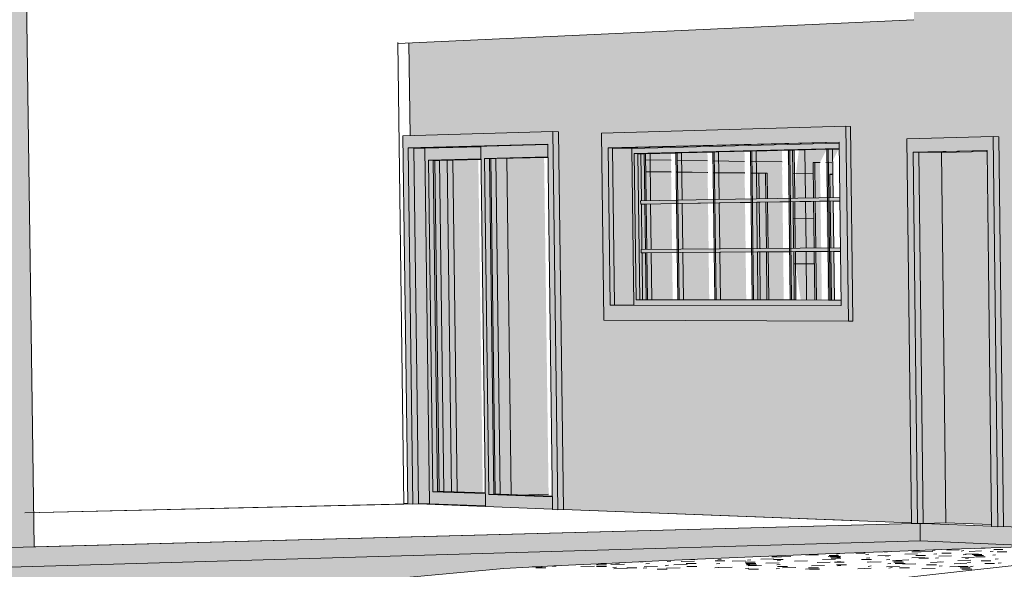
# Model space of a CAD drawing. Header units: metres. Extents: x -29 to 486, y -1 to 6.
# Tile 37 of 165: x 169.36511 to 169.37021, y 0.70211 to 0.70496. Entities that reach past the tile are written whole.
import ezdxf

# ---------------------------------------------------------------- set-up
doc = ezdxf.new("R2010")
doc.units = ezdxf.units.M
for name, color, linetype, lineweight in [('A-AREA', 32, 'Continuous', 18), ('A-DOOR', 31, 'Continuous', 18), ('A-DOOR-FRAM', 31, 'Continuous', 18), ('A-DOOR-GLAZ', 31, 'Continuous', 9), ('A-FLOR', 192, 'Continuous', 18), ('A-FLOR-PATT', 8, 'Continuous', 50), ('A-GLAZ', 151, 'Continuous', 18), ('A-WALL', 113, 'Continuous', 18), ('A-WALL-PATT', 111, 'Continuous', 35)]:
    doc.layers.add(name, color=color, linetype=linetype, lineweight=lineweight)

# ---------------------------------------------------------------- blocks, each defined once
blk = doc.blocks.new('FP_55-Vista 3D 4')
at = {"layer": 'A-WALL-PATT', "lineweight": 9}
for p, q in [((12.5043427, 0.7040379), (12.5043396, 0.7042885)), ((12.5042771, 0.7041634), (12.5043835, 0.7041619)), ((12.5043459, 0.7037778), (12.5043429, 0.7040202)), ((12.50428, 0.7039301), (12.5043864, 0.7039292)), ((12.5043492, 0.7035093), (12.5043461, 0.7037608)), ((12.5042829, 0.7036969), (12.5043893, 0.7036965))]:
    blk.add_line(p, q, dxfattribs=at)
blk = doc.blocks.new('FP_75-Vista 3D 4')
at = {"layer": 'A-FLOR-PATT', "lineweight": 9}
for p, q in [((12.504411, 0.70219), (12.504345, 0.7021881)), ((12.5045039, 0.7021937), (12.5045203, 0.7021956)), ((12.5046035, 0.7021984), (12.5046525, 0.7021984)), ((12.5046552, 0.7021913), (12.5046714, 0.7021932)), ((12.5047528, 0.7022027), (12.5047688, 0.7022045)), ((12.5049232, 0.7021948), (12.5048581, 0.7021929)), ((12.5048932, 0.7022049), (12.5049419, 0.7022049)), ((12.504903, 0.7022113), (12.5049344, 0.7022113)), ((12.5050028, 0.702207), (12.5049385, 0.7022051)), ((12.5049985, 0.7022115), (12.505014, 0.7022133)), ((12.5050074, 0.7021922), (12.5050231, 0.7021941)), ((12.505049, 0.7021984), (12.5050981, 0.7021984)), ((12.5051388, 0.7022157), (12.505075, 0.7022139)), ((12.5051487, 0.7022091), (12.5051641, 0.702211)), ((12.5051598, 0.7021898), (12.5051753, 0.7021917)), ((12.5052369, 0.7021939), (12.5051722, 0.702192)), ((12.5052551, 0.7022093), (12.5051912, 0.7022075)), ((12.5052065, 0.7021918), (12.5052557, 0.7021918)), ((12.505273, 0.7022244), (12.5052177, 0.7022228)), ((12.5052995, 0.7022068), (12.5053146, 0.7022086)), ((12.5053127, 0.7021873), (12.5053281, 0.7021892)), ((12.5053178, 0.7022177), (12.5053661, 0.7022177)), ((12.5053366, 0.7022049), (12.5053853, 0.7022049)), ((12.5032837, 0.7021439), (12.5033131, 0.7021439)), ((12.5034058, 0.7021405), (12.5033359, 0.7021385)), ((12.5033615, 0.7021446), (12.5033802, 0.7021466)), ((12.5035028, 0.7021537), (12.503485, 0.7021532)), ((12.5035162, 0.702142), (12.5035347, 0.702144)), ((12.5036274, 0.7021542), (12.5036455, 0.7021562)), ((12.503731, 0.7021396), (12.5036616, 0.7021375)), ((12.5037679, 0.7021562), (12.5036993, 0.7021542)), ((12.5037258, 0.7021439), (12.5037768, 0.7021439)), ((12.5037472, 0.7021648), (12.5037708, 0.7021648)), ((12.5038753, 0.7021579), (12.5039258, 0.7021579)), ((12.5038821, 0.7021429), (12.5039, 0.702145)), ((12.5038896, 0.7021637), (12.5039072, 0.7021656)), ((12.504032, 0.7021588), (12.503964, 0.7021568)), ((12.5040316, 0.702151), (12.5040823, 0.702151)), ((12.5040349, 0.7021439), (12.5040859, 0.7021439)), ((12.5040379, 0.7021403), (12.5040557, 0.7021424)), ((12.5040432, 0.7021611), (12.5040606, 0.7021631)), ((12.5041795, 0.7021682), (12.5041121, 0.7021662)), ((12.5042062, 0.7021483), (12.5041378, 0.7021463)), ((12.5041694, 0.7021785), (12.5042192, 0.7021785)), ((12.5041773, 0.7021648), (12.5042275, 0.7021648)), ((12.5041944, 0.7021377), (12.5042119, 0.7021398)), ((12.5041973, 0.7021586), (12.5042146, 0.7021606)), ((12.5042001, 0.7021789), (12.5042171, 0.7021808)), ((12.5042675, 0.7021808), (12.5042008, 0.7021789)), ((12.5043535, 0.7021579), (12.5042858, 0.7021559)), ((12.504471, 0.7021509), (12.5044031, 0.7021489)), ((12.5044988, 0.7021673), (12.5044318, 0.7021653)), ((12.504526, 0.7021833), (12.5044599, 0.7021814)), ((12.5044655, 0.7021852), (12.504515, 0.7021852)), ((12.5044709, 0.7021785), (12.5045206, 0.7021785)), ((12.5044763, 0.7021717), (12.5045263, 0.7021717)), ((12.5044929, 0.702151), (12.5045436, 0.702151)), ((12.5045055, 0.7021739), (12.5045222, 0.7021758)), ((12.5045073, 0.7021535), (12.5045242, 0.7021555)), ((12.504634, 0.7021648), (12.5046843, 0.7021648)), ((12.5046591, 0.7021714), (12.5046756, 0.7021734)), ((12.5046631, 0.7021509), (12.5046798, 0.7021529)), ((12.5047348, 0.7021534), (12.5046675, 0.7021514)), ((12.5047837, 0.7021857), (12.504718, 0.7021838)), ((12.5047581, 0.7021831), (12.5047743, 0.702185)), ((12.5047636, 0.702163), (12.50478, 0.7021649)), ((12.5047693, 0.7021422), (12.5047859, 0.7021443)), ((12.5047933, 0.7021579), (12.5048438, 0.7021579)), ((12.5048004, 0.702151), (12.5048512, 0.702151)), ((12.5048076, 0.7021439), (12.5048586, 0.7021439)), ((12.504878, 0.7021629), (12.5048114, 0.7021609)), ((12.504915, 0.7021429), (12.5048474, 0.7021408)), ((12.5049599, 0.7021757), (12.504894, 0.7021737)), ((12.5049155, 0.7021852), (12.504965, 0.7021852)), ((12.5049307, 0.7021717), (12.5049807, 0.7021717)), ((12.505058, 0.7021525), (12.5049911, 0.7021505)), ((12.5050165, 0.7021723), (12.5050324, 0.7021743)), ((12.5050259, 0.7021519), (12.505042, 0.7021539)), ((12.5050993, 0.7021848), (12.505034, 0.7021829)), ((12.5051795, 0.7021455), (12.5051124, 0.7021434)), ((12.5051991, 0.702162), (12.5051328, 0.70216)), ((12.5052182, 0.7021781), (12.5051528, 0.7021762)), ((12.5051711, 0.7021698), (12.5051869, 0.7021718)), ((12.5051828, 0.7021493), (12.5051988, 0.7021513)), ((12.5052155, 0.7021852), (12.505265, 0.7021852)), ((12.5052245, 0.7021785), (12.5052743, 0.7021785)), ((12.5052523, 0.7021579), (12.5053028, 0.7021579)), ((12.5052713, 0.7021439), (12.5053223, 0.7021439)), ((12.5053264, 0.7021673), (12.5053419, 0.7021693)), ((12.5053404, 0.7021467), (12.5053562, 0.7021487)), ((12.502979, 0.7021281), (12.502927, 0.7021266)), ((12.5029464, 0.7021223), (12.5029982, 0.7021223)), ((12.5030335, 0.7021286), (12.5030528, 0.7021307)), ((12.5032499, 0.7021307), (12.5031793, 0.7021287)), ((12.5032609, 0.7021296), (12.5033125, 0.7021296)), ((12.5032615, 0.7021368), (12.5033128, 0.7021368)), ((12.5033458, 0.7021233), (12.5033648, 0.7021254)), ((12.5034216, 0.7021198), (12.5033506, 0.7021177)), ((12.5034172, 0.7021223), (12.503469, 0.7021223)), ((12.5035029, 0.7021206), (12.5035217, 0.7021227)), ((12.5035774, 0.7021298), (12.5035072, 0.7021277)), ((12.5035752, 0.702115), (12.5036272, 0.702115)), ((12.5036158, 0.7021332), (12.5036343, 0.7021352)), ((12.5036933, 0.7021225), (12.5036229, 0.7021204)), ((12.5037293, 0.7021296), (12.5037808, 0.7021296)), ((12.5038743, 0.7021216), (12.5038925, 0.7021237)), ((12.503964, 0.7021252), (12.5038941, 0.7021231)), ((12.5040326, 0.7021189), (12.5040506, 0.702121)), ((12.5040382, 0.7021368), (12.5040895, 0.7021368)), ((12.5041154, 0.702135), (12.5040463, 0.702133)), ((12.5040484, 0.702115), (12.5041005, 0.702115)), ((12.5041914, 0.7021162), (12.5042092, 0.7021183)), ((12.5041977, 0.7021296), (12.5042492, 0.7021296)), ((12.5042932, 0.7021242), (12.5042238, 0.7021221)), ((12.5044132, 0.7021169), (12.5043436, 0.7021148)), ((12.5043589, 0.7021223), (12.5044107, 0.7021223)), ((12.5043639, 0.702115), (12.504416, 0.702115)), ((12.5044425, 0.7021341), (12.5043737, 0.702132)), ((12.5045042, 0.7021368), (12.5045555, 0.7021368)), ((12.5045091, 0.7021325), (12.5045262, 0.7021345)), ((12.5046836, 0.7021196), (12.5046146, 0.7021175)), ((12.5046673, 0.7021298), (12.5046842, 0.7021319)), ((12.5048307, 0.7021295), (12.5047623, 0.7021274)), ((12.5047751, 0.7021209), (12.504792, 0.702123)), ((12.5048297, 0.7021223), (12.5048815, 0.7021223)), ((12.5050147, 0.7021186), (12.504946, 0.7021165)), ((12.5049702, 0.7021368), (12.5050215, 0.7021368)), ((12.5050355, 0.7021308), (12.5050519, 0.7021329)), ((12.5051595, 0.7021285), (12.5050915, 0.7021265)), ((12.5051345, 0.7021296), (12.505186, 0.7021296)), ((12.5051435, 0.7021223), (12.5051953, 0.7021223)), ((12.5051527, 0.702115), (12.5052047, 0.702115)), ((12.5051949, 0.7021281), (12.5052111, 0.7021302))]:
    blk.add_line(p, q, dxfattribs=at)

msp = doc.modelspace()

# ---------------------------------------------------------------- hatches: boundary and pattern name
at = {"layer": 'A-DOOR'}
for points in [[(169.3675184, 0.7024431), (169.3675176, 0.7025064), (169.367246, 0.7025162), (169.3672235, 0.7042324), (169.367495, 0.7042401), (169.3674942, 0.7043024), (169.367205, 0.7042947), (169.3672292, 0.7024542), (169.3674937, 0.702444)], [(169.3678649, 0.7024261), (169.3678641, 0.7024904), (169.3675366, 0.7025023), (169.3675139, 0.7042417), (169.3678415, 0.70425), (169.3678406, 0.7043142), (169.3674951, 0.7043049), (169.3675193, 0.7024395), (169.3678582, 0.7024264)], [(169.367246, 0.7025162), (169.367271, 0.7025175), (169.3672486, 0.704232), (169.3672235, 0.7042315), (169.367246, 0.7025175)], [(169.3675366, 0.7025023), (169.3675618, 0.7025036), (169.3675392, 0.7042414), (169.367514, 0.7042409), (169.3675365, 0.7025036)], [(169.3701373, 0.7023462), (169.3701142, 0.7042775), (169.3698804, 0.704272), (169.3699016, 0.7025033), (169.3699034, 0.7025033), (169.3699034, 0.7023552), (169.3701327, 0.7023464)], [(169.3675176, 0.7025064), (169.3675172, 0.7025079), (169.367271, 0.7025168), (169.3672485, 0.7025162), (169.3675127, 0.7025066)], [(169.3678641, 0.7024904), (169.3678637, 0.702492), (169.3675618, 0.7025029), (169.3675392, 0.7025022), (169.3678593, 0.7024906)]]:
    msp.add_hatch(color=256, dxfattribs=at).paths.add_polyline_path(points, flags=0)
at = {"layer": 'A-DOOR-FRAM'}
for points in [[(169.3678932, 0.7024232), (169.3678681, 0.7043808), (169.3670913, 0.7043583), (169.3671164, 0.7024532), (169.3671428, 0.7024532), (169.3671185, 0.7042961), (169.3678411, 0.704315), (169.3678654, 0.7024243), (169.3678702, 0.7024241)], [(169.3678932, 0.7024232), (169.3679223, 0.7024239), (169.3678972, 0.7043803), (169.3678681, 0.7043808), (169.3678932, 0.702425)], [(169.3701723, 0.7023352), (169.3701483, 0.7043549), (169.3697003, 0.7043433), (169.3697244, 0.7023525), (169.3697563, 0.7023524), (169.3697331, 0.7042744), (169.3701163, 0.7042836), (169.3701395, 0.7023365), (169.3701698, 0.7023353)], [(169.3701723, 0.7023352), (169.3702022, 0.702336), (169.3701782, 0.7043544), (169.3701483, 0.7043549), (169.3701723, 0.7023372)], [(169.3671428, 0.7024522), (169.3671716, 0.7024539), (169.3671474, 0.7042957), (169.3671185, 0.7042956), (169.3671428, 0.7024535)], [(169.3697563, 0.7023513), (169.369786, 0.7023532), (169.3697629, 0.7042739), (169.3697331, 0.7042739), (169.3697563, 0.7023521)]]:
    msp.add_hatch(color=256, dxfattribs=at).paths.add_polyline_path(points, flags=0)
at = {"layer": 'A-DOOR-GLAZ', "transparency": 33554471}
h = msp.add_hatch(color=256, dxfattribs=at)
h.paths.add_polyline_path([(169.3675172, 0.7025079), (169.3675167, 0.7025098), (169.3673716, 0.7025157), (169.3673504, 0.7042332), (169.3674944, 0.7042374), (169.3674938, 0.704238), (169.3672486, 0.7042315), (169.367271, 0.7025168), (169.3675123, 0.7025081)], flags=0)
h.paths.add_polyline_path([(169.3673439, 0.702516), (169.3673034, 0.7025175), (169.3672809, 0.7042315), (169.3673206, 0.7042315), (169.367343, 0.7025162)], flags=0)
for points in [[(169.367343, 0.702516), (169.3673205, 0.7042325), (169.3672807, 0.7042315), (169.3673031, 0.7025175), (169.3673374, 0.7025162)], [(169.367505, 0.7025096), (169.3674816, 0.7042371), (169.3673408, 0.7042327), (169.367364, 0.7025148), (169.3675002, 0.7025097)], [(169.3678637, 0.702492), (169.3678632, 0.7024939), (169.3676524, 0.7025023), (169.3676307, 0.7042423), (169.3678406, 0.7042474), (169.3678402, 0.7042487), (169.3675392, 0.7042409), (169.3675618, 0.7025029), (169.3678517, 0.7024924)], [(169.3676918, 0.7024992), (169.3678456, 0.7025033), (169.3678223, 0.704248), (169.3676162, 0.7042419), (169.3676395, 0.7025012)], [(169.3678479, 0.7024936), (169.3678456, 0.7025027), (169.3676918, 0.7024992), (169.367836, 0.702494)]]:
    msp.add_hatch(color=256, dxfattribs=at).paths.add_polyline_path(points, flags=0)
at = {"layer": 'A-FLOR'}
for points in [[(169.3587498, 0.7013053), (169.3675929, 0.7021186), (169.3681171, 0.7021443), (169.3687443, 0.7021722), (169.3694376, 0.7022002), (169.370044, 0.7022226), (169.3703987, 0.7022352), (169.3697692, 0.7022613), (169.3626725, 0.7020571), (169.360566, 0.7021897), (169.3604581, 0.7021987), (169.3603689, 0.7022081), (169.3602981, 0.7022177), (169.3602454, 0.7022277), (169.3602106, 0.7022384), (169.3601951, 0.7022475), (169.3601682, 0.7023394), (169.3601683, 0.7023491), (169.3601851, 0.702359), (169.3602183, 0.702369), (169.3602673, 0.7023791), (169.3603316, 0.7023893), (169.3604108, 0.7023996), (169.3605044, 0.70241), (169.3606118, 0.7024205), (169.3608661, 0.7024415), (169.3612433, 0.702468), (169.3616265, 0.702492), (169.3619249, 0.7025103), (169.3618722, 0.7026984), (169.3583867, 0.7025577), (169.3586488, 0.7016538)], [(169.3649643, 0.702123), (169.3697692, 0.7022614), (169.3697692, 0.7023516), (169.3655674, 0.7022404), (169.3649629, 0.7022242), (169.3649643, 0.7021231)]]:
    msp.add_hatch(color=256, dxfattribs=at).paths.add_polyline_path(points, flags=0)
h = msp.add_hatch(color=256, dxfattribs=at)
h.paths.add_polyline_path([(169.3715013, 0.7021894), (169.3715002, 0.7022698), (169.3714831, 0.7022693), (169.3714848, 0.7021901), (169.3715001, 0.7021895)], flags=0)
h.paths.add_polyline_path([(169.3704018, 0.7022351), (169.3710448, 0.7022561), (169.3711089, 0.7022586), (169.3704195, 0.702286), (169.3704179, 0.7023277), (169.3702022, 0.702336), (169.3701694, 0.7023353), (169.3701391, 0.7023364), (169.3701391, 0.7023384), (169.3697692, 0.7023516), (169.3697703, 0.7022613), (169.3703987, 0.7022352)], flags=0)
at = {"layer": 'A-GLAZ'}
h = msp.add_hatch(color=256, dxfattribs=at)
h.paths.add_polyline_path([(169.3693981, 0.7033992), (169.3693858, 0.7044084), (169.3681195, 0.7043723), (169.3681318, 0.7034051), (169.369244, 0.7033999)], flags=0)
h.paths.add_polyline_path([(169.3693607, 0.7034797), (169.3681644, 0.7034821), (169.368154, 0.704296), (169.3693503, 0.7043257), (169.3693607, 0.7034798)], flags=0)
for points in [[(169.3693981, 0.7033992), (169.3694219, 0.7033992), (169.3694095, 0.7044079), (169.3693858, 0.7044084), (169.3693975, 0.703451)], [(169.3681644, 0.7034821), (169.3681878, 0.7034825), (169.3681774, 0.7042956), (169.3681541, 0.7042956), (169.3681644, 0.7034822)], [(169.3681878, 0.7034822), (169.3682875, 0.7034823), (169.3682773, 0.704294), (169.3681774, 0.7042956), (169.3681878, 0.7034823)], [(169.3693588, 0.7034801), (169.3693585, 0.7035087), (169.3682992, 0.7035098), (169.3682896, 0.7042667), (169.3693489, 0.7042929), (169.3693484, 0.7043214), (169.3682773, 0.704294), (169.3682776, 0.7042664), (169.3682875, 0.7034823), (169.3693586, 0.7034801)], [(169.3682992, 0.7035098), (169.3683177, 0.7035098), (169.3683081, 0.7042664), (169.3682897, 0.7042659), (169.3682982, 0.7035956)], [(169.3693585, 0.7035087), (169.3693582, 0.7035087), (169.3693505, 0.7035087)], [(169.3693607, 0.7034797), (169.3693603, 0.7034798), (169.3693524, 0.7034797)], [(169.3693603, 0.7034798), (169.3693586, 0.7034801), (169.3693603, 0.7034798)]]:
    msp.add_hatch(color=256, dxfattribs=at).paths.add_polyline_path(points, flags=0)
at = {"layer": 'A-GLAZ', "transparency": 33554471}
h = msp.add_hatch(color=256, dxfattribs=at)
h.paths.add_polyline_path([(169.3693582, 0.7035087), (169.3693577, 0.7035088), (169.3692244, 0.7035102), (169.3692214, 0.7037608), (169.369115, 0.70376), (169.3691515, 0.703509), (169.3683804, 0.7035098), (169.3683773, 0.7037538), (169.3683257, 0.7037537), (169.3683255, 0.7037702), (169.3683771, 0.7037706), (169.3683742, 0.7040061), (169.3683225, 0.7040058), (169.3683225, 0.7040223), (169.3683739, 0.7040232), (169.3683709, 0.7042667), (169.369142, 0.7042856), (169.3691116, 0.7040368), (169.369218, 0.7040386), (169.3692157, 0.7042209), (169.3692519, 0.7042211), (169.3692866, 0.7042901), (169.3693167, 0.7042899), (169.3692819, 0.7042202), (169.3693129, 0.7042198), (169.3693482, 0.7042921), (169.3683081, 0.7042659), (169.3683177, 0.7035098), (169.3693502, 0.7035087)], flags=0)
h.paths.add_polyline_path([(169.3691148, 0.7037773), (169.3692212, 0.7037782), (169.3692182, 0.7040209), (169.3691118, 0.7040192), (169.3691148, 0.7037801)], flags=0)
h = msp.add_hatch(color=256, dxfattribs=at)
h.paths.add_polyline_path([(169.3693039, 0.7035088), (169.3693263, 0.7035097), (169.3693241, 0.7037606), (169.3693549, 0.7037611), (169.3693547, 0.7037782), (169.3693233, 0.7037779), (169.36932, 0.704021), (169.3693517, 0.7040221), (169.3693515, 0.7040392), (169.3693201, 0.7040386), (169.3693167, 0.7042899), (169.3692866, 0.7042901), (169.3692897, 0.7040381), (169.3691207, 0.7040354), (169.3691173, 0.704285), (169.3690873, 0.7042852), (169.3690902, 0.7040349), (169.3689238, 0.7040322), (169.3689204, 0.7042802), (169.3688906, 0.7042804), (169.3688937, 0.7040317), (169.3687295, 0.704029), (169.3687261, 0.7042754), (169.3686964, 0.7042753), (169.3686995, 0.7040285), (169.3685377, 0.7040258), (169.3685343, 0.7042707), (169.3685048, 0.7042702), (169.3685079, 0.7040254), (169.3683223, 0.7040223), (169.3683225, 0.7040058), (169.3683582, 0.7040058), (169.3685081, 0.7040081), (169.3685111, 0.7037716), (169.3683255, 0.7037702), (169.3683257, 0.7037537), (169.3683817, 0.7037538), (169.3685113, 0.7037536), (169.3685144, 0.7035096), (169.3685439, 0.7035098), (169.3685408, 0.7037549), (169.3687029, 0.7037561), (169.3687069, 0.7035094), (169.3687357, 0.7035098), (169.3687326, 0.7037563), (169.3688971, 0.7037575), (169.3689002, 0.7035092), (169.36893, 0.7035097), (169.3689269, 0.7037577), (169.3690938, 0.7037589), (169.3690969, 0.703509), (169.3691268, 0.7035097), (169.3691237, 0.7037592), (169.3692931, 0.7037604), (169.3692962, 0.7035088)], flags=0)
h.paths.add_polyline_path([(169.3685409, 0.7037718), (169.3685376, 0.7040086), (169.3686997, 0.7040112), (169.3687027, 0.7037731), (169.3685443, 0.7037719)], flags=0)
h.paths.add_polyline_path([(169.3687327, 0.7037733), (169.3687294, 0.7040117), (169.3688939, 0.7040142), (169.3688969, 0.7037746), (169.3687361, 0.7037734)], flags=0)
h.paths.add_polyline_path([(169.368927, 0.7037748), (169.3689237, 0.7040147), (169.3690906, 0.7040173), (169.3690934, 0.7037761), (169.3689304, 0.7037749)], flags=0)
h.paths.add_polyline_path([(169.3691239, 0.7037764), (169.3691205, 0.7040178), (169.3692899, 0.7040205), (169.3692929, 0.7037777), (169.3691267, 0.7037764)], flags=0)
h = msp.add_hatch(color=256, dxfattribs=at)
h.paths.add_polyline_path([(169.3691181, 0.7035094), (169.369115, 0.70376), (169.3690906, 0.7037598), (169.3690937, 0.7035094)], flags=0)
h.paths.add_polyline_path([(169.3689767, 0.7035095), (169.3689737, 0.7037589), (169.3689391, 0.7037587), (169.3689422, 0.7035095), (169.3689685, 0.7035095)], flags=0)
h.paths.add_polyline_path([(169.3689389, 0.7037759), (169.3689734, 0.7037761), (169.3689705, 0.7040169), (169.3689359, 0.7040163), (169.3689389, 0.7037801)], flags=0)
h.paths.add_polyline_path([(169.3690603, 0.7037768), (169.3690605, 0.7037768), (169.3690603, 0.7037801)], flags=0)
h.paths.add_polyline_path([(169.3690904, 0.7037771), (169.3691148, 0.7037773), (169.3691118, 0.7040192), (169.3690874, 0.7040188), (169.3690904, 0.7037801)], flags=0)
h.paths.add_polyline_path([(169.3689357, 0.7040338), (169.3689702, 0.7040344), (169.3689686, 0.7041654), (169.3689341, 0.7041646), (169.3689356, 0.7040426)], flags=0)
h.paths.add_polyline_path([(169.3690571, 0.7040359), (169.3690573, 0.7040359), (169.3690542, 0.7042855), (169.3688898, 0.7042813), (169.3688905, 0.7042262), (169.3690548, 0.7042237), (169.369057, 0.7040426)], flags=0)
h.paths.add_polyline_path([(169.3690872, 0.7040364), (169.3691116, 0.7040368), (169.3691085, 0.7042869), (169.3690841, 0.7042863), (169.3690871, 0.7040426)], flags=0)
h.paths.add_polyline_path([(169.368861, 0.7041656), (169.3688615, 0.7041668), (169.3688596, 0.7041657)], flags=0)
h.paths.add_polyline_path([(169.3686693, 0.7041683), (169.3686698, 0.7041695), (169.368668, 0.7041683)], flags=0)
h.paths.add_polyline_path([(169.3684801, 0.7041709), (169.3684806, 0.7041721), (169.3683494, 0.7041739), (169.3683489, 0.7041727), (169.3684789, 0.7041709)], flags=0)
h.paths.add_polyline_path([(169.3688607, 0.7042266), (169.3688601, 0.7042806), (169.368698, 0.7042764), (169.3686986, 0.704229), (169.3688601, 0.7042266)], flags=0)
h.paths.add_polyline_path([(169.368669, 0.7042295), (169.3686684, 0.7042757), (169.3685088, 0.7042716), (169.3685093, 0.7042319), (169.3686684, 0.7042295)], flags=0)
h.paths.add_polyline_path([(169.3684798, 0.7042323), (169.3684793, 0.7042709), (169.3683482, 0.7042668), (169.3683486, 0.7042343), (169.3684793, 0.7042324)], flags=0)
h = msp.add_hatch(color=256, dxfattribs=at)
h.paths.add_polyline_path([(169.3690637, 0.7035094), (169.3690606, 0.7037596), (169.3689737, 0.7037589), (169.3689772, 0.7035095), (169.3690618, 0.7035094)], flags=0)
h.paths.add_polyline_path([(169.3689422, 0.7035095), (169.3689391, 0.7037587), (169.3688959, 0.7037584), (169.3688989, 0.7035096)], flags=0)
h.paths.add_polyline_path([(169.3688692, 0.7035096), (169.3688661, 0.7037581), (169.3687041, 0.7037569), (169.3687072, 0.7035098), (169.368867, 0.7035096)], flags=0)
h.paths.add_polyline_path([(169.3686776, 0.7035098), (169.3686745, 0.7037567), (169.3685148, 0.7037555), (169.3685179, 0.7035099), (169.3686753, 0.7035098)], flags=0)
h.paths.add_polyline_path([(169.3684885, 0.70351), (169.3684854, 0.7037552), (169.3683542, 0.7037539), (169.3683578, 0.7035101), (169.3684861, 0.70351)], flags=0)
h.paths.add_polyline_path([(169.368354, 0.7037711), (169.3684852, 0.7037721), (169.3684822, 0.7040089), (169.368351, 0.7040059), (169.3683539, 0.70378)], flags=0)
h.paths.add_polyline_path([(169.3685146, 0.7037724), (169.3686743, 0.7037737), (169.3686713, 0.704012), (169.3685116, 0.7040094), (169.3685145, 0.70378)], flags=0)
h.paths.add_polyline_path([(169.3687039, 0.7037739), (169.3688659, 0.7037753), (169.3688629, 0.7040151), (169.3687009, 0.7040125), (169.3687038, 0.70378)], flags=0)
h.paths.add_polyline_path([(169.3688956, 0.7037755), (169.3689389, 0.7037759), (169.3689359, 0.7040163), (169.3688927, 0.7040156), (169.3688956, 0.7037801)], flags=0)
h.paths.add_polyline_path([(169.3689734, 0.7037761), (169.3690604, 0.7037768), (169.3690574, 0.7040183), (169.3689705, 0.7040169), (169.3689734, 0.7037801)], flags=0)
h.paths.add_polyline_path([(169.3683508, 0.7040239), (169.368482, 0.7040261), (169.3684801, 0.7041709), (169.3683489, 0.7041727), (169.3683508, 0.7040253)], flags=0)
h.paths.add_polyline_path([(169.3685114, 0.7040266), (169.3686711, 0.7040293), (169.3686693, 0.7041683), (169.3685096, 0.7041705), (169.3685112, 0.7040425)], flags=0)
h.paths.add_polyline_path([(169.3687007, 0.7040298), (169.3688627, 0.7040326), (169.368861, 0.7041656), (169.3686989, 0.7041679), (169.3687005, 0.7040426)], flags=0)
h.paths.add_polyline_path([(169.3688924, 0.7040331), (169.3689357, 0.7040338), (169.3689341, 0.7041646), (169.3688908, 0.7041652), (169.3688923, 0.7040426)], flags=0)
h.paths.add_polyline_path([(169.3689702, 0.7040344), (169.3690572, 0.7040359), (169.3690543, 0.7042237), (169.3688906, 0.7042261), (169.3688912, 0.7041664), (169.3689686, 0.7041643), (169.3689701, 0.7040426)], flags=0)
h.paths.add_polyline_path([(169.3688615, 0.7041668), (169.3688602, 0.7042266), (169.3686987, 0.704229), (169.3686994, 0.7041691), (169.3688601, 0.7041669)], flags=0)
h.paths.add_polyline_path([(169.3686698, 0.7041695), (169.3686685, 0.7042295), (169.3685094, 0.7042319), (169.36851, 0.7041717), (169.3686684, 0.7041695)], flags=0)
h.paths.add_polyline_path([(169.3684806, 0.7041721), (169.3684794, 0.7042324), (169.3683487, 0.7042343), (169.3683494, 0.7041739), (169.3684793, 0.7041721)], flags=0)
h = msp.add_hatch(color=256, dxfattribs=at)
h.paths.add_polyline_path([(169.3693212, 0.7035092), (169.3693181, 0.7037616), (169.3692877, 0.7037613), (169.3692908, 0.7035092), (169.3693133, 0.7035092)], flags=0)
h.paths.add_polyline_path([(169.3692607, 0.7035092), (169.3692576, 0.7037611), (169.3692214, 0.7037608), (169.3692245, 0.7035093), (169.3692587, 0.7035092)], flags=0)
h.paths.add_polyline_path([(169.3692212, 0.7037782), (169.3692574, 0.7037784), (169.3692544, 0.7040215), (169.3692182, 0.7040209), (169.3692211, 0.7037801)], flags=0)
h.paths.add_polyline_path([(169.3692875, 0.7037787), (169.3693178, 0.7037801), (169.3693149, 0.7040226), (169.3692845, 0.704022), (169.3692874, 0.7037801)], flags=0)
h.paths.add_polyline_path([(169.369218, 0.7040386), (169.3692542, 0.7040392), (169.3692511, 0.7042207), (169.3692157, 0.7042209), (169.3692179, 0.7040426)], flags=0)
h.paths.add_polyline_path([(169.3692843, 0.7040397), (169.3693147, 0.7040403), (169.3693132, 0.7041593), (169.3693026, 0.7041601), (169.3693029, 0.7041608), (169.3693138, 0.7041614), (169.3693131, 0.7042198), (169.369282, 0.7042202), (169.3692842, 0.7040426)], flags=0)
msp.add_hatch(color=256, dxfattribs=at).paths.add_polyline_path([(169.3693132, 0.7041593), (169.3693137, 0.7041606), (169.3693022, 0.7041598), (169.369302, 0.7041594), (169.3693111, 0.7041593)], flags=0)
at = {"layer": 'A-WALL', "lineweight": 9}
msp.add_hatch(color=256, dxfattribs=at).paths.add_polyline_path([(169.370419, 0.7023276), (169.3703766, 0.7059259), (169.3697267, 0.7058766), (169.3697452, 0.7043445), (169.3701723, 0.7043545), (169.3701782, 0.7043544), (169.3702022, 0.702336), (169.3704179, 0.7023277)], flags=0)
at = {"layer": 'A-WALL'}
for points in [[(169.3649629, 0.7022242), (169.3651808, 0.7022301), (169.3651406, 0.7051069), (169.3649222, 0.7051138), (169.364962, 0.7022857)], [(169.3697239, 0.7023544), (169.3696999, 0.7043433), (169.3697452, 0.7043445), (169.3697378, 0.7049603), (169.3697265, 0.7049598), (169.3695706, 0.7049526), (169.3696021, 0.7023591), (169.3696995, 0.7023554)], [(169.3671716, 0.7024529), (169.3672291, 0.7024553), (169.367205, 0.7042947), (169.3671474, 0.7042957), (169.3671716, 0.7024535)], [(169.3697861, 0.7023521), (169.3699036, 0.7023563), (169.3699034, 0.7023581), (169.3699034, 0.7025033), (169.3699016, 0.7025033), (169.3698804, 0.704272), (169.3697629, 0.7042739), (169.369786, 0.7023527)]]:
    msp.add_hatch(color=256, dxfattribs=at).paths.add_polyline_path(points, flags=0)
at = {"layer": 'A-WALL', "lineweight": 9}
h = msp.add_hatch(color=256, dxfattribs=at)
h.paths.add_polyline_path([(169.3696021, 0.7023591), (169.3695706, 0.7049526), (169.3671226, 0.7048398), (169.3671289, 0.7043594), (169.3678932, 0.7043803), (169.3678972, 0.7043803), (169.3679223, 0.7024239), (169.3694217, 0.7023661)], flags=0)
h.paths.add_polyline_path([(169.3693978, 0.7033992), (169.3681314, 0.7034051), (169.3681191, 0.7043723), (169.3694095, 0.7044079), (169.3694219, 0.7033992), (169.3694074, 0.7033992)], flags=0)

# ---------------------------------------------------------------- linework, layer by layer
at = {"layer": 'A-AREA', "lineweight": 9}
for p, q in [((169.3651323, 0.7024068), (169.3671252, 0.7024529)), ((169.3671716, 0.7024529), (169.3678649, 0.7024261)), ((169.3679223, 0.7024239), (169.3694165, 0.7023663)), ((169.3697395, 0.7023519), (169.3651808, 0.7022301))]:
    msp.add_line(p, q, dxfattribs=at)
at = {"layer": 'A-DOOR', "lineweight": 9}
for p, q in [((169.3674942, 0.7043024), (169.367205, 0.7042947)), ((169.367205, 0.7042947), (169.3672292, 0.7024542)), ((169.3678407, 0.7043142), (169.3674951, 0.7043049)), ((169.3674951, 0.7043049), (169.3675193, 0.7024395)), ((169.3672235, 0.7042324), (169.367495, 0.704239)), ((169.367246, 0.7025162), (169.3672235, 0.7042324)), ((169.3672486, 0.704232), (169.3672235, 0.7042324)), ((169.3672809, 0.7042315), (169.3672486, 0.704232)), ((169.3674942, 0.7042367), (169.3672809, 0.7042315)), ((169.3672809, 0.7042315), (169.3673034, 0.7025175)), ((169.3675139, 0.7042417), (169.3678415, 0.7042498)), ((169.3675366, 0.7025023), (169.3675139, 0.7042417)), ((169.3675139, 0.7042417), (169.3675392, 0.7042414)), ((169.3675392, 0.7042414), (169.3675718, 0.7042409)), ((169.3678406, 0.7042474), (169.3675718, 0.7042409)), ((169.3675718, 0.7042409), (169.3675944, 0.7025036)), ((169.3675947, 0.7025036), (169.3675721, 0.7042409)), ((169.3676298, 0.7042423), (169.3676524, 0.7025015)), ((169.3701143, 0.7042775), (169.3698804, 0.704272)), ((169.3698804, 0.704272), (169.3699034, 0.7023552)), ((169.3684801, 0.7041709), (169.3683489, 0.7041727)), ((169.3686693, 0.7041683), (169.3685096, 0.7041705)), ((169.368861, 0.7041656), (169.3686989, 0.7041679)), ((169.3689341, 0.7041646), (169.3688908, 0.7041652)), ((169.3689357, 0.7040338), (169.3689341, 0.7041646)), ((169.3693132, 0.7041593), (169.369302, 0.7041594)), ((169.3689389, 0.7037759), (169.3689359, 0.7040163)), ((169.3689422, 0.7035095), (169.3689391, 0.703759)), ((169.367271, 0.7025168), (169.367246, 0.7025162)), ((169.3675176, 0.7025064), (169.367246, 0.7025162)), ((169.3673034, 0.7025175), (169.367271, 0.7025168)), ((169.3673034, 0.7025175), (169.3675167, 0.7025098)), ((169.3675618, 0.7025029), (169.3675366, 0.7025023)), ((169.3678641, 0.7024904), (169.3675366, 0.7025023)), ((169.3675944, 0.7025036), (169.3675618, 0.7025029)), ((169.3675944, 0.7025036), (169.3678632, 0.7024939)), ((169.3672292, 0.7024542), (169.3675184, 0.7024431)), ((169.3675193, 0.7024395), (169.3678649, 0.7024261)), ((169.3699034, 0.7023552), (169.3701373, 0.7023462))]:
    msp.add_line(p, q, dxfattribs=at)
at = {"layer": 'A-DOOR-FRAM', "lineweight": 9}
for p, q in [((169.3678681, 0.7043808), (169.3670913, 0.7043583)), ((169.3678932, 0.7024232), (169.3678681, 0.7043808)), ((169.3678972, 0.7043803), (169.3678681, 0.7043808)), ((169.3670913, 0.7043583), (169.3671164, 0.7024532)), ((169.3678972, 0.7043803), (169.3679223, 0.7024239)), ((169.3701483, 0.7043549), (169.3697003, 0.7043433)), ((169.3697003, 0.7043433), (169.3697244, 0.7023525)), ((169.3701723, 0.7023352), (169.3701483, 0.7043549)), ((169.3701483, 0.7043549), (169.3701782, 0.7043544)), ((169.3702022, 0.702336), (169.3701782, 0.7043544)), ((169.3701782, 0.7043544), (169.3702022, 0.702336)), ((169.3671185, 0.7042961), (169.3678411, 0.7043155)), ((169.3671428, 0.7024522), (169.3671185, 0.7042961)), ((169.3671474, 0.7042957), (169.3671185, 0.7042961)), ((169.3678407, 0.7043142), (169.3671474, 0.7042957)), ((169.3671474, 0.7042957), (169.3671716, 0.7024529)), ((169.3678411, 0.7043155), (169.3678654, 0.7024243)), ((169.3697331, 0.7042744), (169.3701163, 0.7042836)), ((169.3701159, 0.7042823), (169.3697629, 0.7042739)), ((169.3701163, 0.7042836), (169.3701395, 0.7023365)), ((169.367343, 0.702516), (169.3673205, 0.7042325)), ((169.3673491, 0.7042333), (169.3673716, 0.702515)), ((169.3684799, 0.7042323), (169.3683487, 0.7042343)), ((169.3686691, 0.7042295), (169.3685094, 0.7042319)), ((169.3688609, 0.7042266), (169.3686987, 0.704229)), ((169.3697563, 0.7023513), (169.3697331, 0.7042744)), ((169.3697331, 0.7042744), (169.3697629, 0.7042739)), ((169.3697629, 0.7042739), (169.3697861, 0.7023521)), ((169.3690549, 0.7042237), (169.3688906, 0.7042261)), ((169.3692157, 0.7042209), (169.3692245, 0.7042211)), ((169.369218, 0.7040386), (169.3692157, 0.7042209)), ((169.369218, 0.7040386), (169.3692157, 0.7042209)), ((169.369252, 0.7042207), (169.3692245, 0.7042211)), ((169.3692245, 0.7042211), (169.3692267, 0.7040387)), ((169.3693131, 0.7042198), (169.369282, 0.7042202)), ((169.3684806, 0.7041721), (169.3683494, 0.7041739)), ((169.3683495, 0.7041742), (169.3684807, 0.7041724)), ((169.3686698, 0.7041695), (169.36851, 0.7041717)), ((169.3685101, 0.704172), (169.3686699, 0.7041698)), ((169.3688615, 0.7041668), (169.3686994, 0.7041691)), ((169.3686995, 0.7041694), (169.3688616, 0.7041671)), ((169.3689686, 0.7041654), (169.3688912, 0.7041664)), ((169.3688913, 0.7041667), (169.3689773, 0.7041655)), ((169.3689686, 0.7041654), (169.3689773, 0.7041655)), ((169.3689702, 0.7040344), (169.3689686, 0.7041654)), ((169.3689773, 0.7041655), (169.368979, 0.7040345)), ((169.3693137, 0.7041606), (169.3693025, 0.7041608)), ((169.3693041, 0.7040401), (169.3693026, 0.7041611)), ((169.3693026, 0.7041611), (169.3693138, 0.7041609)), ((169.3689734, 0.7037761), (169.3689705, 0.7040169)), ((169.3689792, 0.704017), (169.3689822, 0.7037762)), ((169.3692212, 0.7037782), (169.3692182, 0.7040209)), ((169.3692212, 0.7037782), (169.3692182, 0.7040209)), ((169.3692269, 0.7040211), (169.3692299, 0.7037782)), ((169.3693073, 0.7037789), (169.3693043, 0.7040223)), ((169.3689767, 0.7035094), (169.3689737, 0.7037592)), ((169.3689824, 0.7037593), (169.3689855, 0.7035094)), ((169.3692245, 0.7035092), (169.3692214, 0.7037611)), ((169.3692245, 0.7035092), (169.3692214, 0.7037611)), ((169.3692301, 0.7037612), (169.3692332, 0.7035092)), ((169.3693106, 0.7035091), (169.3693075, 0.7037615)), ((169.3671164, 0.7024532), (169.3671428, 0.7024522)), ((169.3671716, 0.7024529), (169.3671428, 0.7024522)), ((169.3678654, 0.7024243), (169.3678932, 0.7024232)), ((169.3679223, 0.7024239), (169.3678932, 0.7024232)), ((169.3697244, 0.7023525), (169.3697395, 0.7023519)), ((169.3697395, 0.7023519), (169.3697563, 0.7023513)), ((169.3697563, 0.7023513), (169.3697861, 0.7023521)), ((169.3701395, 0.7023365), (169.3701723, 0.7023352)), ((169.3701723, 0.7023352), (169.3702022, 0.702336))]:
    msp.add_line(p, q, dxfattribs=at)
at = {"layer": 'A-DOOR-GLAZ'}
for p, q in [((169.3674947, 0.704238), (169.3672486, 0.704232)), ((169.3672486, 0.704232), (169.367271, 0.7025168)), ((169.3672559, 0.7042319), (169.3672486, 0.704232)), ((169.3672559, 0.7042319), (169.3674946, 0.7042377)), ((169.3672783, 0.702517), (169.3672559, 0.7042319)), ((169.3678411, 0.7042488), (169.3675392, 0.7042414)), ((169.3675392, 0.7042414), (169.3675618, 0.7025029)), ((169.3675466, 0.7042413), (169.3675392, 0.7042414)), ((169.3675466, 0.7042413), (169.367841, 0.7042485)), ((169.3675692, 0.7025031), (169.3675466, 0.7042413)), ((169.3672783, 0.702517), (169.367271, 0.7025168)), ((169.367271, 0.7025168), (169.3675172, 0.7025079)), ((169.3675171, 0.7025083), (169.3672783, 0.702517)), ((169.3675692, 0.7025031), (169.3675618, 0.7025029)), ((169.3675618, 0.7025029), (169.3678637, 0.702492)), ((169.3678636, 0.7024924), (169.3675692, 0.7025031))]:
    msp.add_line(p, q, dxfattribs=at)
at = {"layer": 'A-FLOR', "lineweight": 9}
for p, q in [((169.367064, 0.7048371), (169.3697378, 0.7049603)), ((169.3670953, 0.7024558), (169.367116, 0.702455)), ((169.3671716, 0.7024529), (169.3678649, 0.7024261)), ((169.3679223, 0.7024239), (169.369724, 0.7023544)), ((169.3626725, 0.702163), (169.3697395, 0.7023519)), ((169.3697703, 0.7022613), (169.3697693, 0.7023516)), ((169.3697861, 0.7023521), (169.3701391, 0.7023384)), ((169.3702022, 0.702336), (169.370419, 0.7023276)), ((169.3589296, 0.7008893), (169.3714868, 0.7022694)), ((169.3697703, 0.7022613), (169.3649643, 0.702123)), ((169.3704018, 0.7022351), (169.3697703, 0.7022613)), ((169.3676138, 0.7021192), (169.358799, 0.7013076))]:
    msp.add_line(p, q, dxfattribs=at)
msp.add_polyline3d([(169.3711234, 0.7022586, 0), (169.3708097, 0.7022487, 0), (169.3704978, 0.7022384, 0), (169.3701884, 0.7022277, 0), (169.369882, 0.7022168, 0), (169.3695791, 0.7022055, 0), (169.3692804, 0.702194, 0), (169.3689865, 0.7021821, 0), (169.3686981, 0.70217, 0), (169.3684159, 0.7021577, 0), (169.3681407, 0.7021451, 0), (169.367873, 0.7021322, 0), (169.3676138, 0.7021192, 0)], dxfattribs=at)
at = {"layer": 'A-GLAZ', "lineweight": 9}
for p, q in [((169.3693858, 0.7044084), (169.3681195, 0.7043723)), ((169.3693981, 0.7033992), (169.3693858, 0.7044084)), ((169.3693858, 0.7044084), (169.3694095, 0.7044079)), ((169.3694095, 0.7044079), (169.3694219, 0.7033992)), ((169.3681195, 0.7043723), (169.3681318, 0.7034051)), ((169.368154, 0.704296), (169.3693503, 0.7043269)), ((169.3681644, 0.7034821), (169.368154, 0.704296)), ((169.3681774, 0.7042956), (169.368154, 0.704296)), ((169.36935, 0.7043258), (169.3681774, 0.7042956)), ((169.3681774, 0.7042956), (169.36935, 0.7043258)), ((169.3681774, 0.7042956), (169.3681878, 0.7034822)), ((169.3681878, 0.7034822), (169.3681774, 0.7042956)), ((169.3682773, 0.704294), (169.3681774, 0.7042956)), ((169.3693485, 0.7043214), (169.3682773, 0.704294)), ((169.3682773, 0.704294), (169.3682875, 0.7034823)), ((169.3682896, 0.7042667), (169.3693489, 0.7042929)), ((169.3693486, 0.7042921), (169.3683081, 0.7042664)), ((169.3687038, 0.7042756), (169.3688905, 0.7042802)), ((169.3688903, 0.7042794), (169.3687261, 0.7042754)), ((169.3688981, 0.7042805), (169.3688906, 0.7042804)), ((169.3688906, 0.7042804), (169.3689002, 0.7035092)), ((169.3688981, 0.7042804), (169.3690872, 0.7042851)), ((169.3689077, 0.7035092), (169.3688981, 0.7042805)), ((169.3688981, 0.7042805), (169.3689204, 0.7042802)), ((169.369087, 0.7042843), (169.3689204, 0.7042802)), ((169.3689204, 0.7042802), (169.3689235, 0.7040322)), ((169.3690949, 0.7042854), (169.3690873, 0.7042852)), ((169.3690873, 0.7042852), (169.3690969, 0.703509)), ((169.3690949, 0.7042852), (169.3692865, 0.70429)), ((169.3691045, 0.703509), (169.3690949, 0.7042854)), ((169.3690949, 0.7042854), (169.3691173, 0.704285)), ((169.3692863, 0.7042892), (169.3691173, 0.704285)), ((169.3691173, 0.704285), (169.3691203, 0.7040354)), ((169.3692943, 0.7042903), (169.3692866, 0.7042901)), ((169.3692866, 0.7042901), (169.3692962, 0.7035088)), ((169.3692943, 0.7042902), (169.3693484, 0.7042915)), ((169.3693039, 0.7035088), (169.3692943, 0.7042903)), ((169.3692943, 0.7042903), (169.3693167, 0.7042899)), ((169.3693481, 0.7042907), (169.3693167, 0.7042899)), ((169.3693167, 0.7042899), (169.3693198, 0.7040387)), ((169.3693503, 0.7043269), (169.3693607, 0.7034797)), ((169.3682992, 0.7035098), (169.3682896, 0.7042667)), ((169.3682896, 0.7042667), (169.3683081, 0.7042664)), ((169.3683081, 0.7042664), (169.3683177, 0.7035098)), ((169.3683229, 0.7042662), (169.3683081, 0.7042664)), ((169.3683081, 0.7042664), (169.3683413, 0.7042659)), ((169.3683229, 0.7042662), (169.3685047, 0.7042707)), ((169.368326, 0.7040223), (169.3683229, 0.7042662)), ((169.3685045, 0.7042699), (169.3683413, 0.7042659)), ((169.3683413, 0.7042659), (169.3683444, 0.7040227)), ((169.3683508, 0.7040228), (169.3683477, 0.7042651)), ((169.3683477, 0.7042651), (169.3683508, 0.7040228)), ((169.3683709, 0.7042667), (169.3683739, 0.7040232)), ((169.3685121, 0.704271), (169.3685048, 0.7042708)), ((169.3685048, 0.7042708), (169.3685144, 0.7035096)), ((169.3685121, 0.7042709), (169.3686964, 0.7042754)), ((169.3685217, 0.7035096), (169.3685121, 0.704271)), ((169.3685121, 0.704271), (169.3685343, 0.7042707)), ((169.3686961, 0.7042747), (169.3685343, 0.7042707)), ((169.3685343, 0.7042707), (169.3685374, 0.7040258)), ((169.3687039, 0.7042757), (169.3686964, 0.7042756)), ((169.3686964, 0.7042756), (169.368706, 0.7035094)), ((169.3687134, 0.7035094), (169.3687039, 0.7042757)), ((169.3687039, 0.7042757), (169.3687261, 0.7042754)), ((169.3687261, 0.7042754), (169.3687292, 0.704029)), ((169.3687069, 0.7040286), (169.3683223, 0.7040223)), ((169.3693515, 0.7040392), (169.3687071, 0.7040286)), ((169.3683223, 0.7040223), (169.3683225, 0.7040058)), ((169.3683225, 0.7040058), (169.3693517, 0.7040221)), ((169.3683446, 0.7040056), (169.3683225, 0.7040058)), ((169.3683292, 0.7037701), (169.3683262, 0.7040058)), ((169.3685078, 0.7040082), (169.3683446, 0.7040056)), ((169.3683446, 0.7040056), (169.3683476, 0.7037703)), ((169.368354, 0.7037704), (169.368351, 0.7040051)), ((169.368351, 0.7040051), (169.368354, 0.7037704)), ((169.3683742, 0.7040061), (169.3683771, 0.7037706)), ((169.3686994, 0.7040112), (169.3685376, 0.7040086)), ((169.3685376, 0.7040086), (169.3685406, 0.7037718)), ((169.3688936, 0.7040142), (169.3687294, 0.7040117)), ((169.3687294, 0.7040117), (169.3687324, 0.7037733)), ((169.3690903, 0.7040173), (169.3689237, 0.7040147)), ((169.3689237, 0.7040147), (169.3689267, 0.7037749)), ((169.3692896, 0.7040205), (169.3691205, 0.7040178)), ((169.3691205, 0.7040178), (169.3691235, 0.7037764)), ((169.3693514, 0.7040215), (169.36932, 0.704021)), ((169.36932, 0.704021), (169.369323, 0.7037779)), ((169.3693547, 0.7037782), (169.3683255, 0.7037702)), ((169.3683255, 0.7037702), (169.3683257, 0.7037537)), ((169.3683257, 0.7037537), (169.3693549, 0.7037611)), ((169.3683478, 0.7037536), (169.3683257, 0.7037537)), ((169.3683325, 0.7035098), (169.3683294, 0.7037537)), ((169.368511, 0.7037547), (169.3683478, 0.7037536)), ((169.3683478, 0.7037538), (169.3683509, 0.7035098)), ((169.3683573, 0.7035098), (169.3683542, 0.7037539)), ((169.3683542, 0.7037539), (169.3683573, 0.7035098)), ((169.3683773, 0.7037541), (169.3683804, 0.7035098)), ((169.3687026, 0.7037561), (169.3685408, 0.7037549)), ((169.3685408, 0.7037552), (169.3685439, 0.7035096)), ((169.3688968, 0.7037575), (169.3687326, 0.7037563)), ((169.3687326, 0.7037566), (169.3687357, 0.7035094)), ((169.3690935, 0.7037589), (169.3689269, 0.7037577)), ((169.3689269, 0.703758), (169.36893, 0.7035092)), ((169.3692928, 0.7037604), (169.3691237, 0.7037592)), ((169.3691237, 0.7037594), (169.3691268, 0.703509)), ((169.3693232, 0.7037609), (169.3693263, 0.7035088)), ((169.3693546, 0.7037608), (169.3693232, 0.7037606)), ((169.3681878, 0.7034822), (169.3681644, 0.7034821)), ((169.3693607, 0.7034797), (169.3681644, 0.7034821)), ((169.3681878, 0.7034822), (169.3682875, 0.7034823)), ((169.3682875, 0.7034823), (169.3693588, 0.7034801)), ((169.3693585, 0.7035087), (169.3682992, 0.7035098)), ((169.3682992, 0.7035098), (169.3683177, 0.7035098)), ((169.3683177, 0.7035098), (169.3683325, 0.7035098)), ((169.3683177, 0.7035098), (169.3683509, 0.7035098)), ((169.3685143, 0.7035096), (169.3683325, 0.7035098)), ((169.3683509, 0.7035098), (169.368514, 0.7035097)), ((169.3685144, 0.7035096), (169.3685217, 0.7035096)), ((169.3685439, 0.7035096), (169.3685217, 0.7035096)), ((169.368706, 0.7035094), (169.3685254, 0.7035096)), ((169.3685439, 0.7035096), (169.3687057, 0.7035095)), ((169.368706, 0.7035094), (169.3687069, 0.7035094)), ((169.3687069, 0.7035094), (169.3687134, 0.7035094)), ((169.3687357, 0.7035094), (169.3687134, 0.7035094)), ((169.3689001, 0.7035092), (169.3687171, 0.7035094)), ((169.3687357, 0.7035094), (169.3688998, 0.7035092)), ((169.3689002, 0.7035092), (169.3689077, 0.7035092)), ((169.36893, 0.7035092), (169.3689077, 0.7035092)), ((169.3690968, 0.703509), (169.3689114, 0.7035092)), ((169.36893, 0.7035092), (169.3690966, 0.703509)), ((169.3690969, 0.703509), (169.3691045, 0.703509)), ((169.3691268, 0.703509), (169.3691045, 0.703509)), ((169.3692961, 0.7035088), (169.3691082, 0.703509)), ((169.3691268, 0.703509), (169.3692959, 0.7035088)), ((169.3692962, 0.7035088), (169.3693039, 0.7035088)), ((169.3693263, 0.7035088), (169.3693039, 0.7035088)), ((169.369358, 0.7035087), (169.3693076, 0.7035088)), ((169.3693263, 0.7035088), (169.3693577, 0.7035088)), ((169.3681318, 0.7034051), (169.3693981, 0.7033992)), ((169.3694219, 0.7033992), (169.3693981, 0.7033992))]:
    msp.add_line(p, q, dxfattribs=at)
at = {"layer": 'A-WALL', "lineweight": 9}
for p, q in [((169.3651406, 0.7051069), (169.3651808, 0.7022301)), ((169.3670649, 0.7048414), (169.3670964, 0.7024522)), ((169.3671289, 0.7043594), (169.3671226, 0.7048398)), ((169.3671474, 0.7042957), (169.3678407, 0.7043142)), ((169.3671716, 0.7024529), (169.3671474, 0.7042957)), ((169.3671474, 0.7042957), (169.367205, 0.7042947)), ((169.3691085, 0.7042869), (169.3691116, 0.7040368)), ((169.3697629, 0.7042739), (169.3701159, 0.7042823)), ((169.3673205, 0.7042325), (169.367343, 0.702516)), ((169.3697861, 0.7023521), (169.3697629, 0.7042739)), ((169.3698804, 0.704272), (169.3697629, 0.7042739)), ((169.3683494, 0.7041739), (169.3684806, 0.7041721)), ((169.36851, 0.7041717), (169.3686698, 0.7041695)), ((169.3686994, 0.7041691), (169.3688615, 0.7041668)), ((169.3688912, 0.7041664), (169.3689686, 0.7041654)), ((169.3689686, 0.7041654), (169.3689341, 0.7041646)), ((169.3689686, 0.7041654), (169.3689702, 0.7040344)), ((169.3693025, 0.7041608), (169.3693137, 0.7041606)), ((169.3689705, 0.7040169), (169.3689734, 0.7037761)), ((169.3691118, 0.7040192), (169.3691148, 0.7037773)), ((169.3689737, 0.7037592), (169.3689767, 0.7035094)), ((169.369115, 0.7037603), (169.3691181, 0.7035093)), ((169.3676918, 0.7024992), (169.3678456, 0.7025027)), ((169.3651323, 0.7024068), (169.3670964, 0.7024522)), ((169.3672292, 0.7024542), (169.3671716, 0.7024529)), ((169.3699034, 0.7023552), (169.3697861, 0.7023521))]:
    msp.add_line(p, q, dxfattribs=at)

# ---------------------------------------------------------------- block references
at = {"layer": 'A-FLOR', "lineweight": 9}
msp.add_blockref('FP_75-Vista 3D 4', (156.8648329, 0), dxfattribs=at)
at = {"layer": 'A-WALL', "lineweight": 9}
msp.add_blockref('FP_55-Vista 3D 4', (156.8648329, 0), dxfattribs=at)

doc.saveas('drawing.dxf')
